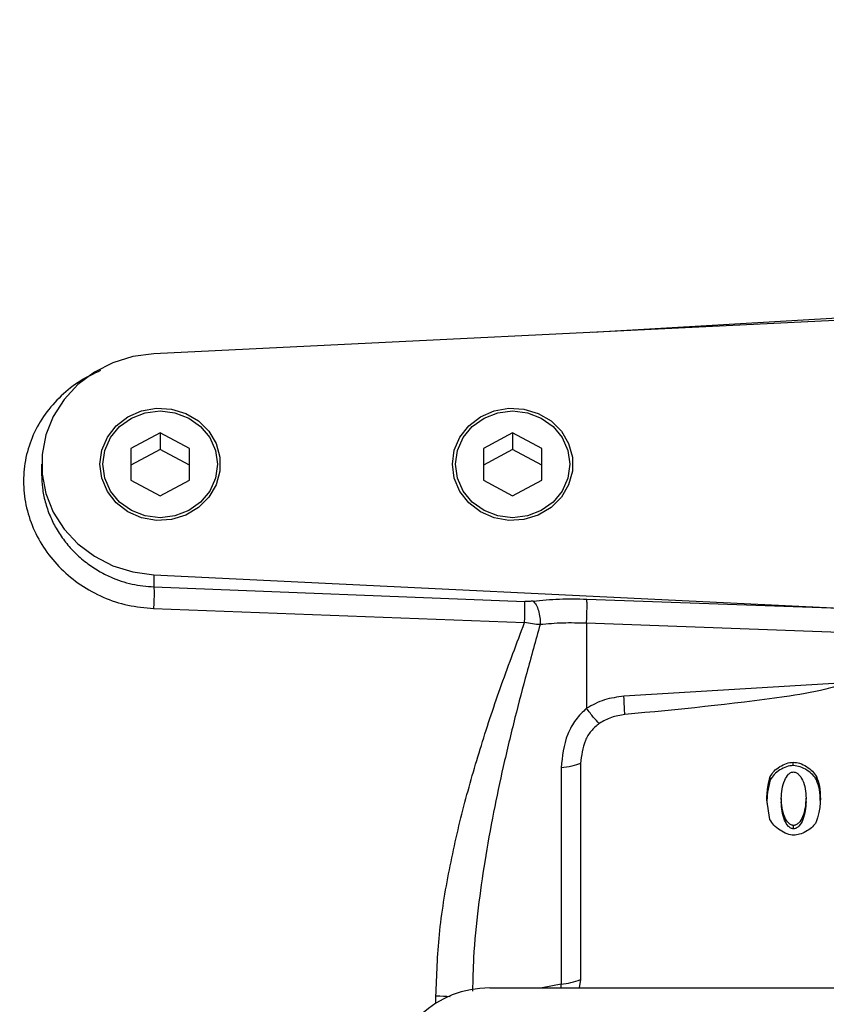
# Model space of a CAD drawing. Header units: inches. Extents: x 0.6 to 16.3, y 0.2 to 11.5.
# Tile 14 of 17: x 10.3 to 12, y 7.2 to 9.3. Entities that reach past the tile are written whole.
import ezdxf

# ---------------------------------------------------------------- set-up
doc = ezdxf.new("R2010")
doc.units = ezdxf.units.IN
doc.header["$MEASUREMENT"] = 0
doc.styles.add('SLDTEXTSTYLE0', font='TXT', dxfattribs={"width": 0.75})
doc.dimstyles.new('SLDDIMSTYLE1', dxfattribs={"dimtxt": 0.137795, "dimasz": 0.14, "dimexe": 0, "dimexo": 0.0625, "dimgap": 0.034449, "dimtad": 0, "dimdec": 1, "dimlfac": 1.5, "dimrnd": 1e-09, "dimzin": 12, "dimdsep": 46, "dimtxsty": 'SLDTEXTSTYLE0', "dimblk1": 'CLOSED', "dimblk2": 'CLOSED', "dimsah": 1, "dimcen": 0.09, "dimadec": 0, "dimazin": 3, "dimtfac": 1, "dimtdec": 1, "dimtofl": 0, "dimtmove": 0, "dimatfit": 3, "dimldrblk": 'CLOSED', "dimfxl": 0, "dimfrac": 2, "dimtolj": 1, "dimtzin": 12, "dimarcsym": 0})
doc.dimstyles.new('SLDDIMSTYLE3', dxfattribs={"dimtxt": 0.137795, "dimasz": 0.14, "dimexe": 0, "dimexo": 0.0625, "dimgap": 0.034449, "dimtad": 0, "dimdec": 1, "dimlfac": 1.5, "dimrnd": 1e-09, "dimzin": 12, "dimdsep": 46, "dimtxsty": 'SLDTEXTSTYLE0', "dimblk1": 'CLOSED', "dimblk2": 'CLOSED', "dimsah": 1, "dimcen": 0.09, "dimadec": 0, "dimazin": 3, "dimtfac": 1, "dimtofl": 0, "dimtmove": 0, "dimatfit": 3, "dimldrblk": 'CLOSED', "dimfxl": 0, "dimfrac": 2, "dimtolj": 1, "dimtzin": 12, "dimarcsym": 0})

# ---------------------------------------------------------------- blocks, each defined once
blk = doc.blocks.new('_Closed')
at = {"color": 0, "linetype": 'ByBlock', "lineweight": -2}
for p, q in [((-1, 0.166667), (0, 0)), ((-1, 0.166667), (-1, -0.166667)), ((0, 0), (-1, -0.166667)), ((0, 0), (-1, 0))]:
    blk.add_line(p, q, dxfattribs=at)
blk = doc.blocks.new('_D_9')
at = {"color": 7, "linetype": 'Continuous', "lineweight": 0}
for p, q in [((9.2009, 10.7389), (9.1589, 10.7389)), ((9.1589, 10.7389), (9.1589, 10.5201)), ((9.5063, 10.7389), (9.5483, 10.7389)), ((9.5483, 10.7389), (9.5483, 10.5201)), ((7.413, 8.4011), (7.413, 10.5798)), ((12.43, 10.2478), (12.43, 10.5798)), ((7.413, 10.5404), (9.038, 10.5404)), ((12.43, 10.5404), (9.6692, 10.5404)), ((9.1589, 10.5201), (9.2009, 10.5201)), ((9.5483, 10.5201), (9.5063, 10.5201))]:
    blk.add_line(p, q, dxfattribs=at)
at = {"color": 7, "linetype": 'Continuous', "lineweight": 18, "xscale": 0.14, "yscale": 0.14}
for p, rotation in [((7.413, 10.5404), 180), ((12.43, 10.5404), 360)]:
    blk.add_blockref('_Closed', p, dxfattribs=dict(at, rotation=rotation))
at = {"color": 7, "linetype": 'Continuous', "lineweight": 18, "char_height": 0.1378, "attachment_point": 1, "style": 'SLDTEXTSTYLE0'}
for s, insert in [('191', (9.2009, 10.6978)), ('7.5', (9.2263, 10.4916))]:
    blk.add_mtext(s, dxfattribs=dict(at, insert=insert))
blk = doc.blocks.new('_D_10')
at = {"color": 7, "linetype": 'Continuous', "lineweight": 0}
for p, q in [((11.0343, 10.2004), (10.9923, 10.2004)), ((10.9923, 10.2004), (10.9923, 9.9816)), ((11.3397, 10.2004), (11.3817, 10.2004)), ((11.3817, 10.2004), (11.3817, 9.9816)), ((9.3847, 9.0784), (9.3847, 10.0413)), ((9.3847, 10.0019), (10.8715, 10.0019)), ((12.43, 10.0019), (11.5026, 10.0019)), ((10.9923, 9.9816), (11.0343, 9.9816)), ((11.3817, 9.9816), (11.3397, 9.9816))]:
    blk.add_line(p, q, dxfattribs=at)
at = {"color": 7, "linetype": 'Continuous', "lineweight": 18, "xscale": 0.14, "yscale": 0.14, "rotation": 180.0000000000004}
blk.add_blockref('_Closed', (9.3847, 10.0019), dxfattribs=at)
at = {"color": 7, "linetype": 'Continuous', "lineweight": 18, "xscale": 0.14, "yscale": 0.14}
blk.add_blockref('_Closed', (12.43, 10.0019), dxfattribs=at)
at = {"color": 7, "linetype": 'Continuous', "lineweight": 18, "char_height": 0.1378, "attachment_point": 1, "style": 'SLDTEXTSTYLE0'}
for s, insert in [('116', (11.0343, 10.1592)), ('4.6', (11.0597, 9.9531))]:
    blk.add_mtext(s, dxfattribs=dict(at, insert=insert))

msp = doc.modelspace()

# ---------------------------------------------------------------- linework, layer by layer
at = {"color": 8, "linetype": 'Continuous', "lineweight": 25}
for p, q in [((12.43, 8.7008), (11.5207, 8.6484)), ((11.4534, 7.2551), (11.4132, 7.2467)), ((11.4536, 7.2467), (11.4534, 7.2551)), ((11.1861, 7.2143), (11.1861, 7.2297))]:
    msp.add_line(p, q, dxfattribs=at)
at = {"color": 7, "linetype": 'Continuous', "lineweight": 25}
for p, q in [((12.43, 8.6929), (10.5834, 8.6025)), ((10.5967, 8.4337), (10.5342, 8.4)), ((10.6592, 8.4), (10.5967, 8.4337)), ((10.5967, 8.4337), (10.5967, 8.3979)), ((11.35, 8.4337), (11.2875, 8.4)), ((11.4125, 8.4), (11.35, 8.4337)), ((11.35, 8.4337), (11.35, 8.3979)), ((10.5342, 8.4), (10.5342, 8.3327)), ((10.6592, 8.3327), (10.6592, 8.4)), ((11.2875, 8.4), (11.2875, 8.3327)), ((11.4125, 8.3327), (11.4125, 8.4)), ((10.5967, 8.3979), (10.5342, 8.3642)), ((10.6592, 8.3642), (10.5967, 8.3979)), ((11.35, 8.3979), (11.2875, 8.3642)), ((11.4125, 8.3642), (11.35, 8.3979)), ((10.3434, 8.3663), (10.3434, 8.3445)), ((10.5342, 8.3327), (10.5967, 8.299)), ((10.5967, 8.299), (10.6592, 8.3327)), ((11.2875, 8.3327), (11.35, 8.299)), ((11.35, 8.299), (11.4125, 8.3327)), ((10.5834, 8.1302), (12.0496, 8.0584)), ((10.5834, 8.1302), (10.5834, 8.1042)), ((10.5834, 8.1042), (11.3761, 8.0731)), ((11.5085, 8.0781), (12.0496, 8.0584)), ((10.5827, 8.0581), (11.3754, 8.0278)), ((11.5078, 8.0265), (11.5078, 7.8447)), ((12.43, 7.9929), (11.5078, 8.0265)), ((12.0482, 7.8986), (11.5878, 7.8703)), ((11.4952, 7.7269), (11.4952, 7.2647)), ((11.9497, 7.7225), (11.9497, 7.7296)), ((11.4534, 7.7173), (11.4534, 7.2551)), ((11.9005, 7.6917), (11.9005, 7.6988)), ((11.9991, 7.692), (11.9991, 7.6992)), ((11.8999, 7.6069), (11.8932, 7.6487)), ((11.9238, 7.6518), (11.9238, 7.6446)), ((11.977, 7.6454), (11.977, 7.6526)), ((11.9503, 7.587), (11.9503, 7.5942)), ((11.4952, 7.2647), (11.4921, 7.2467)), ((11.3015, 7.2467), (13.5579, 7.2467))]:
    msp.add_line(p, q, dxfattribs=at)
at = {"color": 7, "linetype": 'Continuous', "lineweight": 25, "flags": 128}
for points in [[(10.5834, 8.6025), (10.5387, 8.5966), (10.4958, 8.5833), (10.4561, 8.5631), (10.4209, 8.5366), (10.3913, 8.5048), (10.3682, 8.4685), (10.3524, 8.429), (10.3444, 8.3874), (10.3444, 8.3452), (10.3524, 8.3037), (10.3682, 8.2642), (10.3913, 8.2279), (10.4209, 8.196), (10.4561, 8.1696), (10.4958, 8.1494), (10.5387, 8.1361), (10.5834, 8.1302)], [(10.4679, 8.3663), (10.472, 8.3962), (10.4839, 8.4242), (10.5028, 8.4486), (10.5277, 8.4678), (10.5569, 8.4807), (10.5886, 8.4863), (10.6208, 8.4844), (10.6515, 8.4751), (10.6788, 8.459), (10.7008, 8.437), (10.7164, 8.4106), (10.7244, 8.3814), (10.7244, 8.3513), (10.7164, 8.3221), (10.7008, 8.2957), (10.6788, 8.2737), (10.6515, 8.2576), (10.6208, 8.2483), (10.5886, 8.2464), (10.5569, 8.252), (10.5277, 8.2649), (10.5028, 8.2841), (10.4839, 8.3084), (10.472, 8.3364), (10.4679, 8.3663)], [(11.2213, 8.3663), (11.2253, 8.3962), (11.2372, 8.4242), (11.2562, 8.4486), (11.281, 8.4678), (11.3102, 8.4807), (11.3419, 8.4863), (11.3741, 8.4844), (11.4048, 8.4751), (11.4321, 8.459), (11.4542, 8.437), (11.4697, 8.4106), (11.4778, 8.3814), (11.4778, 8.3513), (11.4697, 8.3221), (11.4542, 8.2957), (11.4321, 8.2737), (11.4048, 8.2576), (11.3741, 8.2483), (11.3419, 8.2464), (11.3102, 8.252), (11.281, 8.2649), (11.2562, 8.2841), (11.2372, 8.3084), (11.2253, 8.3364), (11.2213, 8.3663)], [(10.7191, 8.3663), (10.7149, 8.3368), (10.7027, 8.3092), (10.6832, 8.2855), (10.6579, 8.2674), (10.6284, 8.256), (10.5967, 8.2521), (10.565, 8.256), (10.5355, 8.2674), (10.5101, 8.2855), (10.4907, 8.3092), (10.4785, 8.3368), (10.4743, 8.3663), (10.4785, 8.3959), (10.4907, 8.4235), (10.5101, 8.4471), (10.5355, 8.4653), (10.565, 8.4767), (10.5967, 8.4806), (10.6284, 8.4767), (10.6579, 8.4653), (10.6832, 8.4471), (10.7027, 8.4235), (10.7149, 8.3959), (10.7191, 8.3663)], [(11.4724, 8.3663), (11.4682, 8.3368), (11.456, 8.3092), (11.4366, 8.2855), (11.4112, 8.2674), (11.3817, 8.256), (11.35, 8.2521), (11.3183, 8.256), (11.2888, 8.2674), (11.2635, 8.2855), (11.244, 8.3092), (11.2318, 8.3368), (11.2276, 8.3663), (11.2318, 8.3959), (11.244, 8.4235), (11.2635, 8.4471), (11.2888, 8.4653), (11.3183, 8.4767), (11.35, 8.4806), (11.3817, 8.4767), (11.4112, 8.4653), (11.4366, 8.4471), (11.456, 8.4235), (11.4682, 8.3959), (11.4724, 8.3663)]]:
    msp.add_lwpolyline(points, dxfattribs=at)
at = {"color": 7, "linetype": 'Continuous', "lineweight": 25}
msp.add_arc((11.4434, 7.395), 0.1402, 274.0823, 291.7108, dxfattribs=at)
msp.add_ellipse((11.3079, 7.0483), major_axis=(0.2087, -0.0437), ratio=0.927683, start_param=1.792973, end_param=3.333612, dxfattribs=at)
at = {"color": 8, "linetype": 'Continuous', "lineweight": 25}
for points, knots in [([(10.4694, 8.5669), (10.455, 8.56), (10.4244, 8.5454), (10.3842, 8.5136), (10.3496, 8.4745), (10.3241, 8.4297), (10.3083, 8.3812), (10.303, 8.3303), (10.3083, 8.2791), (10.324, 8.2294), (10.3496, 8.183), (10.384, 8.1417), (10.4262, 8.1072), (10.4745, 8.0809), (10.5273, 8.0632), (10.5642, 8.0598), (10.5827, 8.0581)], [0, 0, 0, 0, 0.063569, 0.135825, 0.207829, 0.279629, 0.351219, 0.422677, 0.494163, 0.565685, 0.637527, 0.709539, 0.781768, 0.854403, 0.927075, 1, 1, 1, 1]), ([(10.3434, 8.3445), (10.3437, 8.335), (10.3444, 8.3154), (10.3506, 8.2857), (10.3604, 8.2567), (10.3743, 8.2286), (10.3915, 8.2027), (10.4131, 8.1779), (10.4377, 8.1562), (10.464, 8.1385), (10.4964, 8.1221), (10.5359, 8.1085), (10.5678, 8.1056), (10.5834, 8.1042)], [0, 0, 0, 0, 0.079674, 0.163, 0.249757, 0.329964, 0.416641, 0.500025, 0.592409, 0.675799, 0.750197, 0.878001, 1, 1, 1, 1]), ([(11.4088, 8.0235), (11.3991, 7.9893), (11.3804, 7.9236), (11.354, 7.8223), (11.3301, 7.7229), (11.3083, 7.6202), (11.2901, 7.5196), (11.2755, 7.4157), (11.2661, 7.3233), (11.2647, 7.2638), (11.2642, 7.24)], [0, 0, 0, 0, 0.135652, 0.260857, 0.395864, 0.52007, 0.65424, 0.777598, 0.911017, 1, 1, 1, 1]), ([(11.1861, 7.2297), (11.1968, 7.2296), (11.2077, 7.2295), (11.2161, 7.2284), (11.2162, 7.2283)], [0, 0, 0, 0, 0.987052, 1, 1, 1, 1])]:
    msp.add_open_spline(points, degree=3, knots=knots, dxfattribs=at)
at = {"color": 7, "linetype": 'Continuous', "lineweight": 25}
for points, knots in [([(10.5834, 8.1042), (10.5835, 8.102), (10.5837, 8.0977), (10.5837, 8.0861), (10.5834, 8.0723), (10.5829, 8.0629), (10.5827, 8.0581)], [0, 0, 0, 0, 0.250008, 0.499996, 0.750007, 1, 1, 1, 1]), ([(11.3754, 8.0278), (11.3756, 8.0325), (11.376, 8.0418), (11.3763, 8.0554), (11.3764, 8.0667), (11.3762, 8.071), (11.3761, 8.0731)], [0, 0, 0, 0, 0.249993, 0.500004, 0.749992, 1, 1, 1, 1]), ([(11.3938, 8.0738), (11.391, 8.0735), (11.3853, 8.0729), (11.3792, 8.0731), (11.3761, 8.0731)], [0, 0, 0, 0, 0.50172, 1, 1, 1, 1]), ([(11.3938, 8.0738), (11.4122, 8.0756), (11.4491, 8.0792), (11.4887, 8.0785), (11.5085, 8.0781)], [0, 0, 0, 0, 0.499968, 1, 1, 1, 1]), ([(11.3938, 8.0738), (11.396, 8.0715), (11.4003, 8.0668), (11.4054, 8.0539), (11.4087, 8.0387), (11.4087, 8.0286), (11.4088, 8.0235)], [0, 0, 0, 0, 0.25001, 0.500004, 0.750012, 1, 1, 1, 1]), ([(11.1861, 7.2297), (11.1877, 7.2734), (11.191, 7.3634), (11.2133, 7.4993), (11.2443, 7.6344), (11.2825, 7.7665), (11.3261, 7.8975), (11.3588, 7.9838), (11.3754, 8.0278)], [0, 0, 0, 0, 0.160474, 0.330612, 0.499061, 0.662, 0.827672, 1, 1, 1, 1]), ([(11.4088, 8.0235), (11.4034, 8.0239), (11.3927, 8.0248), (11.3812, 8.0268), (11.3754, 8.0278)], [0, 0, 0, 0, 0.498832, 1, 1, 1, 1]), ([(11.5078, 8.0265), (11.4907, 8.0269), (11.4565, 8.0278), (11.4247, 8.025), (11.4088, 8.0235)], [0, 0, 0, 0, 0.500042, 1, 1, 1, 1]), ([(12.0482, 7.8986), (12.0482, 7.8984), (12.0481, 7.8978), (12.0476, 7.8967), (12.0454, 7.8945), (12.036, 7.8897), (11.9976, 7.8793), (11.8472, 7.8558), (11.7035, 7.8422), (11.5897, 7.8313)], [0, 0, 0, 0, 0.0017499, 0.003655, 0.0082924, 0.0222015, 0.0717818, 0.264741, 1, 1, 1, 1]), ([(11.5878, 7.8703), (11.5736, 7.8686), (11.5452, 7.865), (11.5203, 7.8515), (11.5078, 7.8447)], [0, 0, 0, 0, 0.500024, 1, 1, 1, 1]), ([(11.5078, 7.8447), (11.4998, 7.8369), (11.4833, 7.8206), (11.46, 7.7777), (11.456, 7.7418), (11.4534, 7.7173)], [0, 0, 0, 0, 0.232011, 0.478585, 1, 1, 1, 1]), ([(11.535, 7.8122), (11.531, 7.8163), (11.5229, 7.8244), (11.5129, 7.8379), (11.5078, 7.8447)], [0, 0, 0, 0, 0.49999, 1, 1, 1, 1]), ([(11.5897, 7.8313), (11.5799, 7.8298), (11.5604, 7.8268), (11.5435, 7.8171), (11.535, 7.8122)], [0, 0, 0, 0, 0.50001, 1, 1, 1, 1]), ([(11.535, 7.8122), (11.5289, 7.8071), (11.5165, 7.7967), (11.4999, 7.768), (11.4971, 7.7436), (11.4952, 7.7269)], [0, 0, 0, 0, 0.240065, 0.482608, 1, 1, 1, 1]), ([(11.9005, 7.6988), (11.903, 7.7027), (11.9082, 7.7111), (11.9208, 7.7202), (11.9346, 7.7276), (11.9449, 7.729), (11.9497, 7.7296)], [0, 0, 0, 0, 0.233996, 0.499939, 0.765931, 1, 1, 1, 1]), ([(11.9497, 7.7296), (11.9543, 7.729), (11.9644, 7.7276), (11.9784, 7.7203), (11.9911, 7.7111), (11.9966, 7.7029), (11.9991, 7.6992)], [0, 0, 0, 0, 0.22471, 0.497352, 0.771324, 1, 1, 1, 1]), ([(11.9497, 7.7225), (11.9447, 7.7218), (11.9346, 7.7204), (11.9209, 7.713), (11.9084, 7.704), (11.9031, 7.6957), (11.9005, 7.6917)], [0, 0, 0, 0, 0.240654, 0.496485, 0.759564, 1, 1, 1, 1]), ([(11.9238, 7.6518), (11.9249, 7.6652), (11.9265, 7.6836), (11.937, 7.7019), (11.9436, 7.707), (11.9473, 7.7083), (11.9492, 7.7084), (11.9501, 7.7085)], [0, 0, 0, 0, 0.60593, 0.832442, 0.922509, 0.961948, 1, 1, 1, 1]), ([(11.9991, 7.692), (11.9967, 7.6955), (11.9916, 7.7033), (11.9794, 7.7125), (11.9653, 7.7202), (11.9547, 7.7217), (11.9497, 7.7225)], [0, 0, 0, 0, 0.214559, 0.477439, 0.754392, 1, 1, 1, 1]), ([(11.9501, 7.7085), (11.9509, 7.7084), (11.9528, 7.7083), (11.9565, 7.707), (11.9633, 7.7022), (11.9706, 7.6901), (11.9759, 7.6725), (11.9766, 7.6593), (11.977, 7.6526)], [0, 0, 0, 0, 0.037836, 0.077205, 0.166887, 0.399352, 0.692891, 1, 1, 1, 1]), ([(11.8932, 7.6487), (11.8936, 7.6591), (11.8944, 7.6761), (11.8988, 7.6925), (11.9005, 7.6988)], [0, 0, 0, 0, 0.6137, 1, 1, 1, 1]), ([(11.9005, 7.6917), (11.8983, 7.6829), (11.8942, 7.6664), (11.8935, 7.6494), (11.8932, 7.6416)], [0, 0, 0, 0, 0.534581, 1, 1, 1, 1]), ([(11.9991, 7.6992), (12.0015, 7.6923), (12.0072, 7.6766), (12.0075, 7.66), (12.0076, 7.6506)], [0, 0, 0, 0, 0.435402, 1, 1, 1, 1]), ([(12.0076, 7.6434), (12.0075, 7.6528), (12.0072, 7.6694), (12.0015, 7.6852), (11.9991, 7.692)], [0, 0, 0, 0, 0.564593, 1, 1, 1, 1]), ([(11.9503, 7.5942), (11.9495, 7.5942), (11.9477, 7.5944), (11.9441, 7.5957), (11.9373, 7.6008), (11.9264, 7.6194), (11.9249, 7.6382), (11.9238, 7.6518)], [0, 0, 0, 0, 0.036054, 0.073955, 0.161848, 0.394589, 1, 1, 1, 1]), ([(11.9503, 7.587), (11.9493, 7.5871), (11.9473, 7.5873), (11.9435, 7.5889), (11.9368, 7.5943), (11.9264, 7.6128), (11.9249, 7.6313), (11.9238, 7.6446)], [0, 0, 0, 0, 0.041105, 0.085821, 0.174471, 0.407743, 1, 1, 1, 1]), ([(11.977, 7.6526), (11.9759, 7.6389), (11.9745, 7.6199), (11.9636, 7.601), (11.9567, 7.5958), (11.953, 7.5944), (11.9512, 7.5942), (11.9503, 7.5942)], [0, 0, 0, 0, 0.603604, 0.83615, 0.925104, 0.96347, 1, 1, 1, 1]), ([(11.977, 7.6454), (11.976, 7.6322), (11.9746, 7.6137), (11.9644, 7.5949), (11.9577, 7.5892), (11.9536, 7.5873), (11.9514, 7.5871), (11.9503, 7.587)], [0, 0, 0, 0, 0.5817, 0.814849, 0.908019, 0.955964, 1, 1, 1, 1]), ([(12.0076, 7.6506), (12.0071, 7.6409), (12.0062, 7.6231), (12, 7.6063), (11.9971, 7.5986)], [0, 0, 0, 0, 0.542001, 1, 1, 1, 1]), ([(11.9506, 7.5731), (11.9458, 7.5738), (11.9352, 7.5755), (11.9211, 7.5838), (11.908, 7.5938), (11.9025, 7.6027), (11.8999, 7.6069)], [0, 0, 0, 0, 0.224279, 0.491579, 0.763289, 1, 1, 1, 1]), ([(11.9971, 7.5986), (11.9945, 7.5954), (11.9887, 7.5885), (11.9767, 7.581), (11.9639, 7.5748), (11.9548, 7.5736), (11.9506, 7.5731)], [0, 0, 0, 0, 0.233107, 0.503654, 0.772311, 1, 1, 1, 1])]:
    msp.add_open_spline(points, degree=3, knots=knots, dxfattribs=at)
for points in [[(11.5078, 8.0265), (11.5081, 8.0316), (11.5086, 8.0418), (11.509, 8.0574), (11.509, 8.0708), (11.5087, 8.0757), (11.5085, 8.0781)], [(11.5897, 7.8313), (11.5895, 7.8365), (11.589, 7.8469), (11.5882, 7.8625), (11.5878, 7.8703)], [(11.4952, 7.7269), (11.4893, 7.7247), (11.4775, 7.7203), (11.4614, 7.7183), (11.4534, 7.7173)]]:
    msp.add_open_spline(points, degree=3, dxfattribs=at)

# ---------------------------------------------------------------- dimensions: what is measured, and where the dimension line sits
at = {"color": 7, "linetype": 'Continuous', "lineweight": 18}
for base, p1, dimstyle, picture, middle in [((12.43, 10.5404), (7.413, 8.3618), 'SLDDIMSTYLE1', '_D_9', (9.3536, 10.5404)), ((12.43, 10.0019), (9.3847, 9.039), 'SLDDIMSTYLE3', '_D_10', (11.187, 10.0019))]:
    dim = msp.add_linear_dim(base=base, p1=p1, p2=(12.43, 10.2084), dimstyle=dimstyle, dxfattribs=at)
    dim.commit()
    dim.dimension.update_dxf_attribs({"geometry": picture, "text_midpoint": middle, "dimtype": 160})

doc.saveas('drawing.dxf')
